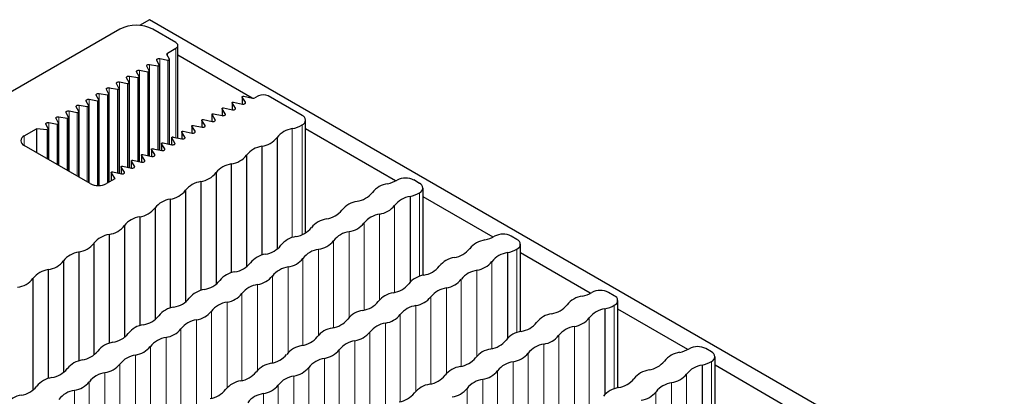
# Paper-space layout 'Blatt2' of a CAD drawing. Header units: millimetres. Extents: x 5 to 418, y 2 to 292.
# Tile 51 of 73: x 151 to 165, y 266 to 271. Entities that reach past the tile are written whole.
import ezdxf

# ---------------------------------------------------------------- set-up
doc = ezdxf.new("R2010")
doc.units = ezdxf.units.MM

psp = doc.layouts.new('Blatt2')

# ---------------------------------------------------------------- linework, layer by layer
at = {"color": 7, "linetype": 'Continuous', "lineweight": 25}
for p, q in [((153.014, 271.133), (152.872, 271.052)), ((172.333, 259.98), (153.014, 271.133)), ((152.589, 270.997), (150.344, 269.701)), ((153.391, 270.807), (153.061, 270.997)), ((153.271, 270.656), (153.391, 270.725)), ((153.42, 269.443), (153.42, 270.766)), ((153.154, 270.486), (153.118, 270.554)), ((153.16, 270.578), (153.277, 270.557)), ((153.298, 270.569), (153.262, 270.637)), ((153.299, 269.355), (153.299, 270.566)), ((154.482, 270.013), (153.42, 270.627)), ((152.866, 270.32), (152.83, 270.387)), ((152.872, 270.411), (152.989, 270.391)), ((153.01, 270.403), (152.974, 270.47)), ((153.011, 269.189), (153.011, 270.4)), ((153.016, 270.494), (153.133, 270.474)), ((153.155, 269.272), (153.155, 270.483)), ((152.584, 270.245), (152.701, 270.224)), ((152.722, 270.236), (152.686, 270.304)), ((152.728, 270.328), (152.845, 270.308)), ((152.867, 269.106), (152.867, 270.317)), ((152.434, 270.07), (152.398, 270.138)), ((152.44, 270.162), (152.557, 270.141)), ((152.578, 270.153), (152.542, 270.221)), ((152.579, 268.94), (152.579, 270.151)), ((152.723, 269.023), (152.723, 270.234)), ((152.146, 269.904), (152.11, 269.972)), ((152.152, 269.996), (152.269, 269.975)), ((152.29, 269.987), (152.254, 270.055)), ((152.291, 268.765), (152.291, 269.984)), ((152.296, 270.079), (152.413, 270.058)), ((152.435, 268.813), (152.435, 270.067)), ((154.216, 269.956), (154.342, 269.929)), ((154.338, 270.03), (154.338, 269.93)), ((154.385, 269.954), (154.339, 270.027)), ((154.36, 270.039), (154.486, 270.013)), ((154.569, 270.045), (154.521, 270.017)), ((155.194, 269.766), (154.711, 270.045)), ((151.864, 269.83), (151.981, 269.809)), ((152.002, 269.821), (151.966, 269.889)), ((152.003, 268.887), (152.003, 269.818)), ((152.008, 269.913), (152.125, 269.892)), ((152.147, 268.803), (152.147, 269.901)), ((154.05, 269.864), (154.05, 269.764)), ((154.097, 269.788), (154.051, 269.86)), ((154.073, 269.873), (154.198, 269.846)), ((154.194, 269.947), (154.194, 269.847)), ((154.241, 269.871), (154.195, 269.944)), ((151.714, 269.655), (151.679, 269.722)), ((151.72, 269.746), (151.837, 269.726)), ((151.858, 269.738), (151.823, 269.806)), ((151.859, 268.97), (151.859, 269.735)), ((153.762, 269.697), (153.762, 269.598)), ((153.809, 269.622), (153.763, 269.694)), ((153.785, 269.707), (153.91, 269.68)), ((153.906, 269.781), (153.906, 269.681)), ((153.953, 269.705), (153.907, 269.777)), ((153.929, 269.79), (154.054, 269.763)), ((155.243, 268.086), (155.243, 269.698)), ((151.222, 269.473), (151.399, 269.575)), ((151.551, 269.559), (151.399, 269.575)), ((151.399, 269.575), (151.399, 269.235)), ((151.57, 269.572), (151.535, 269.639)), ((151.571, 269.136), (151.571, 269.569)), ((151.576, 269.663), (151.693, 269.643)), ((151.715, 269.053), (151.715, 269.652)), ((153.497, 269.54), (153.622, 269.514)), ((153.618, 269.614), (153.618, 269.515)), ((153.665, 269.539), (153.619, 269.611)), ((153.641, 269.623), (153.766, 269.597)), ((156.531, 268.831), (155.243, 269.574)), ((153.33, 269.448), (153.33, 269.349)), ((153.377, 269.372), (153.331, 269.445)), ((153.353, 269.457), (153.478, 269.431)), ((153.474, 269.531), (153.474, 269.432)), ((153.521, 269.455), (153.475, 269.528)), ((154.837, 269.452), (154.837, 267.855)), ((152.165, 268.793), (151.222, 269.337)), ((153.042, 269.282), (153.042, 269.182)), ((153.089, 269.206), (153.043, 269.279)), ((153.065, 269.291), (153.19, 269.265)), ((153.186, 269.365), (153.186, 269.265)), ((153.233, 269.289), (153.187, 269.362)), ((153.209, 269.374), (153.334, 269.348)), ((154.618, 269.325), (154.618, 267.769)), ((152.754, 269.116), (152.754, 269.016)), ((152.801, 269.04), (152.755, 269.112)), ((152.777, 269.125), (152.902, 269.098)), ((152.898, 269.199), (152.898, 269.099)), ((152.945, 269.123), (152.899, 269.196)), ((152.921, 269.208), (153.046, 269.181)), ((154.401, 269.2), (154.401, 267.603)), ((152.61, 269.033), (152.61, 268.933)), ((152.657, 268.957), (152.611, 269.029)), ((152.633, 269.042), (152.758, 269.015)), ((154.182, 269.074), (154.182, 267.518)), ((152.52, 268.862), (152.401, 268.793)), ((152.467, 268.949), (152.467, 268.831)), ((152.468, 268.946), (152.52, 268.862)), ((152.489, 268.959), (152.614, 268.932)), ((153.965, 268.949), (153.965, 267.351)), ((156.873, 268.796), (156.791, 268.844)), ((153.529, 268.697), (153.529, 267.1)), ((153.746, 268.822), (153.746, 267.266)), ((156.922, 267.482), (156.922, 268.728)), ((153.31, 268.57), (153.31, 267.014)), ((156.738, 268.609), (156.738, 267.386)), ((157.922, 268.028), (156.922, 268.605)), ((153.093, 268.445), (153.093, 266.848)), ((152.874, 268.319), (152.874, 266.763)), ((152.657, 268.193), (152.657, 266.596)), ((152.438, 268.067), (152.438, 266.511)), ((158.264, 267.994), (158.181, 268.041)), ((152.221, 267.942), (152.221, 266.345)), ((158.313, 266.679), (158.313, 267.926)), ((152.002, 267.815), (152.002, 266.259)), ((158.129, 267.806), (158.129, 266.583)), ((159.312, 267.225), (158.313, 267.802)), ((151.566, 267.563), (151.566, 266.007)), ((151.785, 267.69), (151.785, 266.093)), ((151.349, 267.438), (151.349, 265.841)), ((159.654, 267.191), (159.572, 267.238)), ((159.52, 267.003), (159.52, 265.78)), ((159.703, 265.876), (159.703, 267.123)), ((160.703, 266.422), (159.703, 266.999)), ((161.045, 266.388), (160.963, 266.436)), ((161.094, 265.073), (161.094, 266.32)), ((160.91, 266.2), (160.91, 264.978)), ((162.093, 265.619), (161.094, 266.197))]:
    psp.add_line(p, q, dxfattribs=at)
at = {"color": 7, "linetype": 'Continuous', "lineweight": 18}
for p, q in [((153.391, 269.449), (153.391, 270.725)), ((153.16, 270.578), (153.16, 269.271)), ((153.271, 270.656), (153.271, 270.621)), ((153.277, 270.557), (153.277, 269.36)), ((152.872, 270.411), (152.872, 269.105)), ((152.989, 270.391), (152.989, 269.193)), ((153.016, 270.494), (153.016, 269.188)), ((153.133, 270.474), (153.133, 269.277)), ((152.584, 270.245), (152.584, 268.939)), ((152.728, 270.328), (152.728, 269.022)), ((152.845, 270.308), (152.845, 269.11)), ((152.44, 270.162), (152.44, 268.816)), ((152.557, 270.141), (152.557, 268.944)), ((152.701, 270.224), (152.701, 269.027)), ((152.152, 269.996), (152.152, 268.8)), ((152.269, 269.975), (152.269, 268.765)), ((152.296, 270.079), (152.296, 268.765)), ((152.413, 270.058), (152.413, 268.8)), ((154.339, 270.027), (154.339, 269.93)), ((154.385, 269.954), (154.385, 269.941)), ((151.864, 269.83), (151.864, 268.967)), ((152.008, 269.913), (152.008, 268.884)), ((152.125, 269.892), (152.125, 268.816)), ((154.051, 269.86), (154.051, 269.764)), ((154.195, 269.944), (154.195, 269.847)), ((154.241, 269.871), (154.241, 269.858)), ((151.72, 269.746), (151.72, 269.05)), ((151.837, 269.726), (151.837, 268.982)), ((151.981, 269.809), (151.981, 268.899)), ((153.763, 269.694), (153.763, 269.598)), ((153.907, 269.777), (153.907, 269.681)), ((153.953, 269.705), (153.953, 269.692)), ((154.097, 269.788), (154.097, 269.775)), ((151.551, 269.559), (151.551, 269.147)), ((151.576, 269.663), (151.576, 269.133)), ((151.693, 269.643), (151.693, 269.065)), ((153.619, 269.611), (153.619, 269.515)), ((153.665, 269.539), (153.665, 269.525)), ((153.809, 269.622), (153.809, 269.609)), ((155.054, 269.577), (155.054, 268.021)), ((155.194, 269.63), (155.194, 268.062)), ((151.222, 269.473), (151.222, 269.337)), ((153.331, 269.445), (153.331, 269.348)), ((153.475, 269.528), (153.475, 269.431)), ((153.521, 269.455), (153.521, 269.442)), ((153.043, 269.279), (153.043, 269.182)), ((153.187, 269.362), (153.187, 269.265)), ((153.233, 269.289), (153.233, 269.276)), ((153.377, 269.372), (153.377, 269.359)), ((152.755, 269.112), (152.755, 269.016)), ((152.899, 269.196), (152.899, 269.099)), ((152.945, 269.123), (152.945, 269.11)), ((153.089, 269.206), (153.089, 269.193)), ((152.611, 269.029), (152.611, 268.933)), ((152.801, 269.04), (152.801, 269.027)), ((152.468, 268.946), (152.468, 268.832)), ((152.657, 268.957), (152.657, 268.944)), ((156.873, 268.66), (156.873, 267.468)), ((156.515, 268.48), (156.515, 267.237)), ((156.302, 268.357), (156.302, 267.134)), ((156.079, 268.228), (156.079, 266.985)), ((155.866, 268.105), (155.866, 266.882)), ((155.43, 267.854), (155.43, 266.631)), ((155.643, 267.976), (155.643, 266.733)), ((158.264, 267.858), (158.264, 266.665)), ((155.206, 267.724), (155.206, 266.481)), ((154.994, 267.602), (154.994, 266.379)), ((157.905, 267.677), (157.905, 266.434)), ((154.77, 267.473), (154.77, 266.23)), ((157.469, 267.425), (157.469, 266.182)), ((157.693, 267.554), (157.693, 266.331)), ((154.558, 267.35), (154.558, 266.127)), ((157.257, 267.303), (157.257, 266.08)), ((154.334, 267.221), (154.334, 265.978)), ((157.033, 267.173), (157.033, 265.93)), ((154.122, 267.098), (154.122, 265.876)), ((156.821, 267.051), (156.821, 265.828)), ((159.654, 267.055), (159.654, 265.862)), ((153.898, 266.969), (153.898, 265.726)), ((156.597, 266.922), (156.597, 265.679)), ((159.296, 266.874), (159.296, 265.631)), ((153.686, 266.847), (153.686, 265.624)), ((156.385, 266.799), (156.385, 265.576)), ((159.084, 266.751), (159.084, 265.529)), ((153.25, 266.595), (153.25, 265.372)), ((153.462, 266.718), (153.462, 265.475)), ((156.161, 266.67), (156.161, 265.427)), ((158.86, 266.622), (158.86, 265.379)), ((153.026, 266.466), (153.026, 265.223)), ((155.949, 266.547), (155.949, 265.324)), ((158.648, 266.5), (158.648, 265.277)), ((152.814, 266.343), (152.814, 265.12)), ((155.725, 266.418), (155.725, 265.175)), ((158.424, 266.371), (158.424, 265.128)), ((152.59, 266.214), (152.59, 264.971)), ((155.289, 266.166), (155.289, 264.924)), ((155.513, 266.296), (155.513, 265.073)), ((158.212, 266.248), (158.212, 265.025)), ((161.045, 266.252), (161.045, 265.059)), ((152.378, 266.092), (152.378, 264.869)), ((155.077, 266.044), (155.077, 264.821)), ((157.988, 266.119), (157.988, 264.876)), ((160.687, 266.071), (160.687, 264.828)), ((152.154, 265.962), (152.154, 264.719)), ((154.853, 265.915), (154.853, 264.672)), ((157.775, 265.996), (157.775, 264.773)), ((160.474, 265.949), (160.474, 264.726)), ((151.942, 265.84), (151.942, 264.617)), ((154.641, 265.792), (154.641, 264.569)), ((157.552, 265.867), (157.552, 264.624)), ((160.25, 265.819), (160.25, 264.577))]:
    psp.add_line(p, q, dxfattribs=at)
at = {"color": 7, "linetype": 'Continuous', "lineweight": 25, "flags": 128}
for points in [[(153.118, 270.554), (153.117, 270.559), (153.118, 270.564), (153.121, 270.569), (153.127, 270.573), (153.134, 270.576), (153.142, 270.578), (153.151, 270.578), (153.16, 270.578)], [(153.277, 270.557), (153.281, 270.557), (153.286, 270.557), (153.29, 270.558), (153.294, 270.559), (153.296, 270.561), (153.298, 270.564), (153.299, 270.566), (153.298, 270.569)], [(152.83, 270.387), (152.829, 270.392), (152.83, 270.398), (152.833, 270.402), (152.839, 270.406), (152.846, 270.41), (152.854, 270.412), (152.863, 270.412), (152.872, 270.411)], [(152.974, 270.47), (152.973, 270.476), (152.974, 270.481), (152.977, 270.485), (152.983, 270.49), (152.99, 270.493), (152.998, 270.495), (153.007, 270.495), (153.016, 270.494)], [(152.989, 270.391), (152.994, 270.39), (152.998, 270.391), (153.002, 270.392), (153.006, 270.393), (153.008, 270.395), (153.01, 270.398), (153.011, 270.4), (153.01, 270.403)], [(153.133, 270.474), (153.138, 270.473), (153.142, 270.474), (153.146, 270.475), (153.15, 270.476), (153.152, 270.478), (153.154, 270.481), (153.155, 270.483), (153.154, 270.486)], [(152.542, 270.221), (152.541, 270.226), (152.542, 270.231), (152.545, 270.236), (152.551, 270.24), (152.558, 270.243), (152.566, 270.245), (152.575, 270.246), (152.584, 270.245)], [(152.686, 270.304), (152.685, 270.309), (152.686, 270.314), (152.689, 270.319), (152.695, 270.323), (152.702, 270.327), (152.71, 270.328), (152.719, 270.329), (152.728, 270.328)], [(152.701, 270.224), (152.706, 270.224), (152.71, 270.224), (152.714, 270.225), (152.718, 270.227), (152.721, 270.229), (152.722, 270.231), (152.723, 270.234), (152.722, 270.236)], [(152.845, 270.308), (152.85, 270.307), (152.854, 270.307), (152.858, 270.308), (152.862, 270.31), (152.865, 270.312), (152.866, 270.314), (152.867, 270.317), (152.866, 270.32)], [(152.398, 270.138), (152.397, 270.143), (152.398, 270.148), (152.401, 270.153), (152.407, 270.157), (152.414, 270.16), (152.422, 270.162), (152.431, 270.163), (152.44, 270.162)], [(152.557, 270.141), (152.562, 270.141), (152.566, 270.141), (152.57, 270.142), (152.574, 270.144), (152.577, 270.146), (152.578, 270.148), (152.579, 270.151), (152.578, 270.153)], [(152.11, 269.972), (152.109, 269.977), (152.11, 269.982), (152.113, 269.987), (152.119, 269.991), (152.126, 269.994), (152.134, 269.996), (152.143, 269.997), (152.152, 269.996)], [(152.254, 270.055), (152.253, 270.06), (152.254, 270.065), (152.257, 270.07), (152.263, 270.074), (152.27, 270.077), (152.278, 270.079), (152.287, 270.08), (152.296, 270.079)], [(152.269, 269.975), (152.274, 269.975), (152.278, 269.975), (152.282, 269.976), (152.286, 269.978), (152.289, 269.98), (152.29, 269.982), (152.291, 269.985), (152.29, 269.987)], [(152.413, 270.058), (152.418, 270.058), (152.422, 270.058), (152.426, 270.059), (152.43, 270.061), (152.433, 270.063), (152.434, 270.065), (152.435, 270.068), (152.434, 270.07)], [(154.195, 269.944), (154.194, 269.946), (154.194, 269.949), (154.196, 269.951), (154.199, 269.954), (154.203, 269.955), (154.207, 269.956), (154.212, 269.956), (154.216, 269.956)], [(154.339, 270.027), (154.338, 270.029), (154.338, 270.032), (154.34, 270.035), (154.343, 270.037), (154.347, 270.038), (154.351, 270.039), (154.356, 270.04), (154.36, 270.039)], [(154.342, 269.929), (154.351, 269.928), (154.361, 269.929), (154.369, 269.931), (154.377, 269.934), (154.383, 269.938), (154.386, 269.943), (154.387, 269.949), (154.385, 269.954)], [(151.823, 269.806), (151.821, 269.811), (151.822, 269.816), (151.825, 269.821), (151.831, 269.825), (151.838, 269.828), (151.846, 269.83), (151.855, 269.83), (151.864, 269.83)], [(151.966, 269.889), (151.965, 269.894), (151.966, 269.899), (151.969, 269.904), (151.975, 269.908), (151.982, 269.911), (151.99, 269.913), (151.999, 269.913), (152.008, 269.913)], [(151.981, 269.809), (151.986, 269.809), (151.99, 269.809), (151.994, 269.81), (151.998, 269.811), (152.001, 269.813), (152.002, 269.816), (152.003, 269.818), (152.002, 269.821)], [(152.125, 269.892), (152.13, 269.892), (152.134, 269.892), (152.138, 269.893), (152.142, 269.894), (152.145, 269.897), (152.146, 269.899), (152.147, 269.901), (152.146, 269.904)], [(154.051, 269.86), (154.05, 269.863), (154.051, 269.866), (154.052, 269.868), (154.055, 269.87), (154.059, 269.872), (154.063, 269.873), (154.068, 269.873), (154.073, 269.873)], [(154.198, 269.846), (154.207, 269.845), (154.217, 269.846), (154.226, 269.848), (154.233, 269.851), (154.239, 269.855), (154.242, 269.86), (154.243, 269.866), (154.241, 269.871)], [(151.679, 269.722), (151.677, 269.728), (151.678, 269.733), (151.681, 269.737), (151.687, 269.742), (151.694, 269.745), (151.702, 269.747), (151.711, 269.747), (151.72, 269.746)], [(151.837, 269.726), (151.842, 269.725), (151.846, 269.726), (151.85, 269.727), (151.854, 269.728), (151.857, 269.73), (151.858, 269.733), (151.859, 269.735), (151.858, 269.738)], [(153.763, 269.694), (153.762, 269.697), (153.763, 269.7), (153.764, 269.702), (153.767, 269.704), (153.771, 269.706), (153.775, 269.707), (153.78, 269.707), (153.785, 269.707)], [(153.907, 269.777), (153.906, 269.78), (153.907, 269.783), (153.908, 269.785), (153.911, 269.787), (153.915, 269.789), (153.919, 269.79), (153.924, 269.79), (153.929, 269.79)], [(153.91, 269.68), (153.919, 269.679), (153.929, 269.679), (153.938, 269.681), (153.945, 269.685), (153.951, 269.689), (153.954, 269.694), (153.955, 269.699), (153.953, 269.705)], [(154.054, 269.763), (154.063, 269.762), (154.073, 269.763), (154.082, 269.764), (154.089, 269.768), (154.095, 269.772), (154.098, 269.777), (154.099, 269.783), (154.097, 269.788)], [(151.535, 269.639), (151.533, 269.644), (151.534, 269.65), (151.537, 269.654), (151.543, 269.659), (151.55, 269.662), (151.558, 269.664), (151.567, 269.664), (151.576, 269.663)], [(151.551, 269.559), (151.556, 269.559), (151.56, 269.56), (151.564, 269.561), (151.567, 269.562), (151.569, 269.564), (151.571, 269.567), (151.571, 269.569), (151.57, 269.572)], [(151.693, 269.643), (151.698, 269.642), (151.702, 269.643), (151.706, 269.644), (151.71, 269.645), (151.713, 269.647), (151.714, 269.65), (151.715, 269.652), (151.714, 269.655)], [(153.475, 269.528), (153.474, 269.531), (153.475, 269.533), (153.476, 269.536), (153.479, 269.538), (153.483, 269.54), (153.487, 269.541), (153.492, 269.541), (153.497, 269.54)], [(153.619, 269.611), (153.618, 269.614), (153.619, 269.616), (153.62, 269.619), (153.623, 269.621), (153.627, 269.623), (153.631, 269.624), (153.636, 269.624), (153.641, 269.623)], [(153.622, 269.514), (153.631, 269.513), (153.641, 269.513), (153.65, 269.515), (153.657, 269.518), (153.663, 269.523), (153.666, 269.528), (153.667, 269.533), (153.665, 269.539)], [(153.766, 269.597), (153.775, 269.596), (153.785, 269.596), (153.794, 269.598), (153.801, 269.601), (153.807, 269.606), (153.81, 269.611), (153.811, 269.616), (153.809, 269.622)], [(153.331, 269.445), (153.33, 269.448), (153.331, 269.45), (153.332, 269.453), (153.335, 269.455), (153.339, 269.457), (153.343, 269.458), (153.348, 269.458), (153.353, 269.457)], [(153.478, 269.431), (153.487, 269.43), (153.497, 269.43), (153.506, 269.432), (153.513, 269.435), (153.519, 269.44), (153.522, 269.445), (153.523, 269.45), (153.521, 269.455)], [(153.043, 269.279), (153.042, 269.281), (153.043, 269.284), (153.044, 269.287), (153.047, 269.289), (153.051, 269.29), (153.055, 269.291), (153.06, 269.292), (153.065, 269.291)], [(153.187, 269.362), (153.186, 269.364), (153.187, 269.367), (153.188, 269.37), (153.191, 269.372), (153.195, 269.373), (153.199, 269.374), (153.204, 269.375), (153.209, 269.374)], [(153.19, 269.265), (153.2, 269.263), (153.209, 269.264), (153.218, 269.266), (153.225, 269.269), (153.231, 269.273), (153.234, 269.278), (153.235, 269.284), (153.233, 269.289)], [(153.334, 269.348), (153.344, 269.347), (153.353, 269.347), (153.362, 269.349), (153.369, 269.352), (153.375, 269.357), (153.378, 269.362), (153.379, 269.367), (153.377, 269.372)], [(152.755, 269.112), (152.754, 269.115), (152.755, 269.118), (152.756, 269.12), (152.759, 269.123), (152.763, 269.124), (152.767, 269.125), (152.772, 269.125), (152.777, 269.125)], [(152.899, 269.196), (152.898, 269.198), (152.899, 269.201), (152.9, 269.203), (152.903, 269.206), (152.907, 269.207), (152.911, 269.208), (152.916, 269.208), (152.921, 269.208)], [(152.902, 269.098), (152.912, 269.097), (152.921, 269.098), (152.93, 269.1), (152.937, 269.103), (152.943, 269.107), (152.946, 269.112), (152.947, 269.118), (152.945, 269.123)], [(153.046, 269.181), (153.056, 269.18), (153.065, 269.181), (153.074, 269.183), (153.081, 269.186), (153.087, 269.19), (153.09, 269.195), (153.091, 269.201), (153.089, 269.206)], [(152.611, 269.029), (152.611, 269.032), (152.611, 269.035), (152.613, 269.037), (152.615, 269.039), (152.619, 269.041), (152.624, 269.042), (152.628, 269.042), (152.633, 269.042)], [(152.758, 269.015), (152.768, 269.014), (152.777, 269.015), (152.786, 269.016), (152.793, 269.02), (152.799, 269.024), (152.802, 269.029), (152.803, 269.035), (152.801, 269.04)], [(152.468, 268.946), (152.467, 268.949), (152.467, 268.952), (152.469, 268.954), (152.471, 268.956), (152.475, 268.958), (152.48, 268.959), (152.484, 268.959), (152.489, 268.959)], [(152.614, 268.932), (152.624, 268.931), (152.633, 268.931), (152.642, 268.933), (152.649, 268.937), (152.655, 268.941), (152.658, 268.946), (152.659, 268.951), (152.657, 268.957)]]:
    psp.add_lwpolyline(points, dxfattribs=at)
at = {"color": 7, "linetype": 'Continuous', "lineweight": 25}
for centre, radius, start, end in [((152.825, 270.542), 0.512, 62.6097, 117.3903), ((153.375, 270.766), 0.0437, 290.7834, 69.2166), ((153.276, 270.642), 0.0145, 110.3632, 202.793), ((154.497, 270.063), 0.0518, 257.3817, 297.2046), ((154.64, 269.908), 0.154, 62.6097, 117.3903), ((155.168, 269.698), 0.0728, 290.7834, 69.2166), ((155.11, 269.231), 0.351, 99.1138, 140.8808), ((154.95, 270.066), 0.5, 282.0297, 299.2322), ((151.248, 269.405), 0.0728, 110.7834, 249.2166), ((154.571, 269.66), 0.338, 277.9933, 322.0013), ((154.673, 268.979), 0.351, 99.1138, 140.8808), ((154.135, 269.408), 0.338, 277.9933, 322.0013), ((154.237, 268.727), 0.351, 99.1138, 140.8808), ((153.699, 269.157), 0.338, 277.9933, 322.0013), ((156.327, 269.232), 0.45, 281.3825, 300.1129), ((156.673, 268.617), 0.255, 62.5492, 118.1326), ((152.283, 269.02), 0.256, 242.6097, 297.3903), ((153.263, 268.905), 0.338, 277.9933, 322.0013), ((153.801, 268.475), 0.351, 99.1138, 140.8808), ((156.465, 268.456), 0.338, 98.3389, 141.6557), ((156.847, 268.728), 0.0728, 290.7834, 69.2166), ((153.365, 268.224), 0.351, 99.1138, 140.8808), ((155.926, 268.885), 0.35, 278.7581, 321.2365), ((156.789, 268.262), 0.35, 98.3462, 141.6484), ((156.63, 269.094), 0.497, 282.5999, 299.2769), ((152.827, 268.653), 0.338, 277.9933, 322.0013), ((155.49, 268.634), 0.35, 278.7581, 321.2365), ((156.029, 268.204), 0.338, 98.3389, 141.6557), ((156.251, 268.691), 0.338, 278.7655, 321.2291), ((152.929, 267.972), 0.351, 99.1138, 140.8808), ((155.592, 267.953), 0.338, 98.3389, 141.6557), ((156.353, 268.011), 0.35, 98.3462, 141.6484), ((152.391, 268.401), 0.338, 277.9933, 322.0013), ((155.054, 268.382), 0.35, 278.7581, 321.2365), ((155.815, 268.44), 0.338, 278.7655, 321.2291), ((152.493, 267.72), 0.351, 99.1138, 140.8808), ((155.156, 267.701), 0.338, 98.3389, 141.6557), ((155.917, 267.759), 0.35, 98.3462, 141.6484), ((157.855, 267.653), 0.338, 98.3389, 141.6557), ((157.717, 268.429), 0.45, 281.3825, 300.1129), ((158.064, 267.815), 0.255, 62.5492, 118.1326), ((158.238, 267.926), 0.0728, 290.7834, 69.2166), ((151.955, 268.15), 0.338, 277.9933, 322.0013), ((154.618, 268.13), 0.35, 278.7581, 321.2365), ((155.481, 267.507), 0.35, 98.3462, 141.6484), ((155.379, 268.188), 0.338, 278.7655, 321.2291), ((157.317, 268.083), 0.35, 278.7581, 321.2365), ((158.021, 268.291), 0.497, 282.5999, 299.2769), ((152.057, 267.468), 0.351, 99.1138, 140.8808), ((154.72, 267.449), 0.338, 98.3389, 141.6557), ((154.943, 267.936), 0.338, 278.7655, 321.2291), ((157.419, 267.402), 0.338, 98.3389, 141.6557), ((158.18, 267.46), 0.35, 98.3462, 141.6484), ((151.621, 267.217), 0.351, 99.1138, 140.8808), ((151.519, 267.898), 0.338, 277.9933, 322.0013), ((154.182, 267.878), 0.35, 278.7581, 321.2365), ((155.045, 267.255), 0.35, 98.3462, 141.6484), ((156.881, 267.831), 0.35, 278.7581, 321.2365), ((157.641, 267.889), 0.338, 278.7655, 321.2291), ((151.082, 267.646), 0.338, 277.9933, 322.0013), ((154.284, 267.198), 0.338, 98.3389, 141.6557), ((154.507, 267.685), 0.338, 278.7655, 321.2291), ((156.983, 267.15), 0.338, 98.3389, 141.6557), ((157.205, 267.637), 0.338, 278.7655, 321.2291), ((157.744, 267.208), 0.35, 98.3462, 141.6484), ((153.746, 267.627), 0.35, 278.7581, 321.2365), ((154.609, 267.004), 0.35, 98.3462, 141.6484), ((156.445, 267.579), 0.35, 278.7581, 321.2365), ((157.308, 266.956), 0.35, 98.3462, 141.6484), ((153.31, 267.375), 0.35, 278.7581, 321.2365), ((153.848, 266.946), 0.338, 98.3389, 141.6557), ((154.071, 267.433), 0.338, 278.7655, 321.2291), ((156.547, 266.898), 0.338, 98.3389, 141.6557), ((156.769, 267.385), 0.338, 278.7655, 321.2291), ((159.246, 266.851), 0.338, 98.3389, 141.6557), ((159.108, 267.626), 0.45, 281.3825, 300.1129), ((159.454, 267.012), 0.255, 62.5492, 118.1326), ((159.629, 267.123), 0.0728, 290.7834, 69.2166), ((153.412, 266.694), 0.338, 98.3389, 141.6557), ((154.173, 266.752), 0.35, 98.3462, 141.6484), ((156.009, 267.327), 0.35, 278.7581, 321.2365), ((156.872, 266.704), 0.35, 98.3462, 141.6484), ((158.707, 267.28), 0.35, 278.7581, 321.2365), ((159.571, 266.657), 0.35, 98.3462, 141.6484), ((159.411, 267.489), 0.497, 282.5999, 299.2769), ((152.874, 267.123), 0.35, 278.7581, 321.2365), ((153.634, 267.181), 0.338, 278.7655, 321.2291), ((156.111, 266.647), 0.338, 98.3389, 141.6557), ((156.333, 267.134), 0.338, 278.7655, 321.2291), ((158.81, 266.599), 0.338, 98.3389, 141.6557), ((159.032, 267.086), 0.338, 278.7655, 321.2291), ((152.976, 266.442), 0.338, 98.3389, 141.6557), ((153.737, 266.5), 0.35, 98.3462, 141.6484), ((155.675, 266.395), 0.338, 98.3389, 141.6557), ((155.573, 267.076), 0.35, 278.7581, 321.2365), ((156.436, 266.453), 0.35, 98.3462, 141.6484), ((158.271, 267.028), 0.35, 278.7581, 321.2365), ((159.134, 266.405), 0.35, 98.3462, 141.6484), ((152.438, 266.872), 0.35, 278.7581, 321.2365), ((153.301, 266.248), 0.35, 98.3462, 141.6484), ((153.198, 266.929), 0.338, 278.7655, 321.2291), ((155.137, 266.824), 0.35, 278.7581, 321.2365), ((155.897, 266.882), 0.338, 278.7655, 321.2291), ((158.374, 266.347), 0.338, 98.3389, 141.6557), ((158.596, 266.834), 0.338, 278.7655, 321.2291), ((152.54, 266.191), 0.338, 98.3389, 141.6557), ((152.762, 266.678), 0.338, 278.7655, 321.2291), ((155.239, 266.143), 0.338, 98.3389, 141.6557), ((156, 266.201), 0.35, 98.3462, 141.6484), ((157.835, 266.776), 0.35, 278.7581, 321.2365), ((158.698, 266.153), 0.35, 98.3462, 141.6484), ((160.845, 266.209), 0.255, 62.5492, 118.1326), ((152.002, 266.62), 0.35, 278.7581, 321.2365), ((152.865, 265.997), 0.35, 98.3462, 141.6484), ((154.7, 266.572), 0.35, 278.7581, 321.2365), ((155.461, 266.63), 0.338, 278.7655, 321.2291), ((157.399, 266.525), 0.35, 278.7581, 321.2365), ((157.938, 266.095), 0.338, 98.3389, 141.6557), ((158.16, 266.582), 0.338, 278.7655, 321.2291), ((160.637, 266.048), 0.338, 98.3389, 141.6557), ((160.499, 266.823), 0.45, 281.3825, 300.1129), ((161.019, 266.32), 0.0728, 290.7834, 69.2166), ((152.104, 265.939), 0.338, 98.3389, 141.6557), ((152.326, 266.426), 0.338, 278.7655, 321.2291), ((154.803, 265.891), 0.338, 98.3389, 141.6557), ((155.025, 266.378), 0.338, 278.7655, 321.2291), ((155.564, 265.949), 0.35, 98.3462, 141.6484), ((157.502, 265.844), 0.338, 98.3389, 141.6557), ((158.262, 265.902), 0.35, 98.3462, 141.6484), ((160.098, 266.477), 0.35, 278.7581, 321.2365), ((160.961, 265.854), 0.35, 98.3462, 141.6484), ((160.802, 266.686), 0.497, 282.5999, 299.2769), ((151.668, 265.687), 0.338, 98.3389, 141.6557), ((151.566, 266.368), 0.35, 278.7581, 321.2365), ((152.429, 265.745), 0.35, 98.3462, 141.6484), ((154.264, 266.321), 0.35, 278.7581, 321.2365), ((155.128, 265.697), 0.35, 98.3462, 141.6484), ((156.963, 266.273), 0.35, 278.7581, 321.2365), ((157.724, 266.331), 0.338, 278.7655, 321.2291), ((160.2, 265.796), 0.338, 98.3389, 141.6557), ((160.423, 266.283), 0.338, 278.7655, 321.2291), ((151.13, 266.116), 0.35, 278.7581, 321.2365), ((151.89, 266.174), 0.338, 278.7655, 321.2291), ((154.367, 265.64), 0.338, 98.3389, 141.6557), ((154.589, 266.127), 0.338, 278.7655, 321.2291), ((157.066, 265.592), 0.338, 98.3389, 141.6557), ((157.826, 265.65), 0.35, 98.3462, 141.6484), ((159.764, 265.544), 0.338, 98.3389, 141.6557), ((159.662, 266.225), 0.35, 278.7581, 321.2365), ((160.525, 265.602), 0.35, 98.3462, 141.6484), ((151.232, 265.435), 0.338, 98.3389, 141.6557), ((151.993, 265.493), 0.35, 98.3462, 141.6484), ((153.828, 266.069), 0.35, 278.7581, 321.2365), ((154.691, 265.446), 0.35, 98.3462, 141.6484), ((156.527, 266.021), 0.35, 278.7581, 321.2365), ((157.288, 266.079), 0.338, 278.7655, 321.2291), ((159.987, 266.031), 0.338, 278.7655, 321.2291)]:
    psp.add_arc(centre, radius, start, end, dxfattribs=at)

doc.saveas('drawing.dxf')
